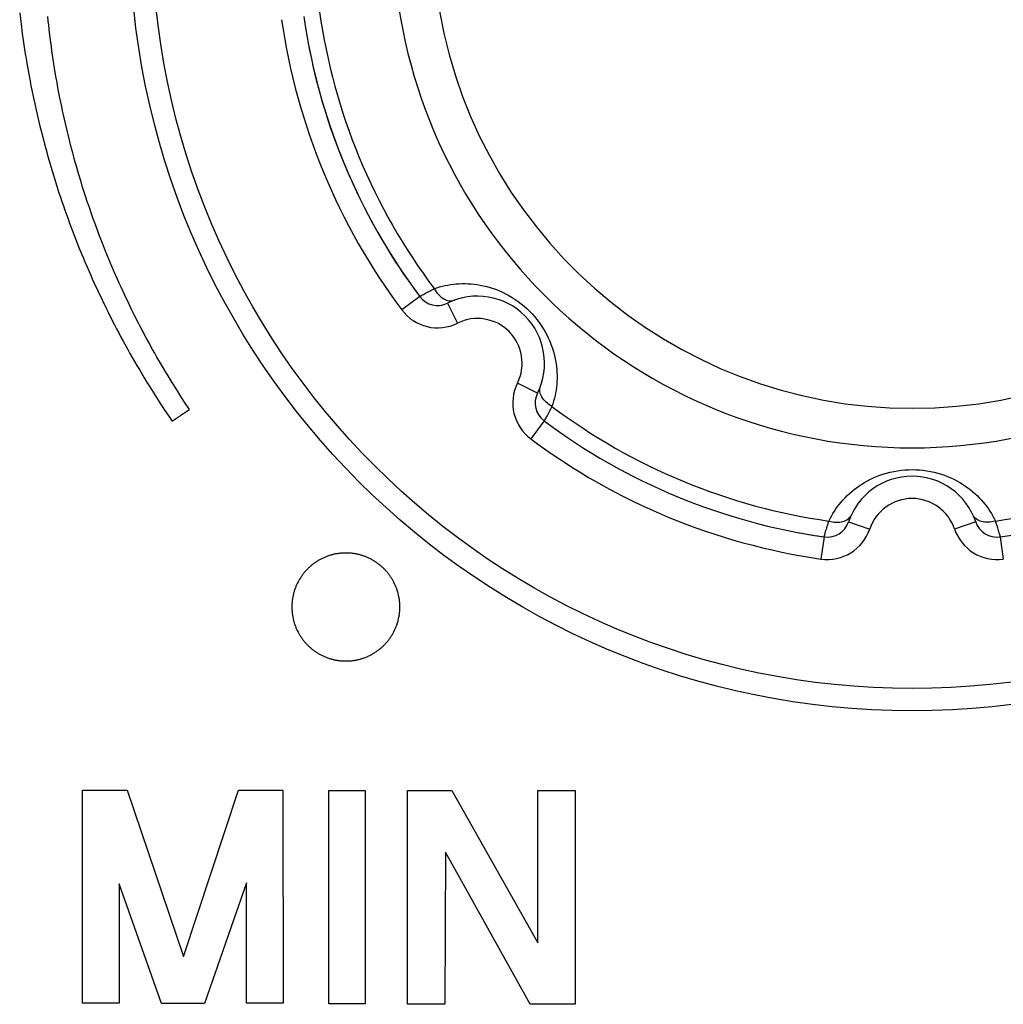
# Model space of a CAD drawing. Header units: inches. Extents: x 749 to 1245, y 24 to 374.
# Tile 57 of 145: x 885 to 894, y 244 to 253. Entities that reach past the tile are written whole.
import ezdxf

# ---------------------------------------------------------------- set-up
doc = ezdxf.new("R2010")
doc.units = ezdxf.units.IN
doc.header["$LTSCALE"] = 5
doc.header["$MEASUREMENT"] = 0
doc.layers.add('AM_0', color=7, linetype='CONTINUOUS', lineweight=30)

msp = doc.modelspace()

# ---------------------------------------------------------------- linework, layer by layer
at = {"layer": 'AM_0', "color": 7, "linetype": 'Continuous'}
for p, q in [((885.102, 252.6456), (885.1117, 252.5632)), ((885.3575, 252.5741), (885.3535, 252.6129)), ((885.1117, 252.5632), (885.1169, 252.5221)), ((885.1169, 252.5221), (885.1223, 252.481)), ((885.3617, 252.5353), (885.3575, 252.5741)), ((885.366, 252.4966), (885.3617, 252.5353)), ((885.3753, 252.4193), (885.366, 252.4966)), ((885.1223, 252.481), (885.1279, 252.4399)), ((885.1279, 252.4399), (885.1337, 252.3989)), ((885.3854, 252.3422), (885.3753, 252.4193)), ((885.1337, 252.3989), (885.1397, 252.358)), ((885.1397, 252.358), (885.1459, 252.3171)), ((885.1459, 252.3171), (885.1523, 252.2762)), ((885.3907, 252.3036), (885.3854, 252.3422)), ((885.1523, 252.2762), (885.1589, 252.2354)), ((885.1589, 252.2354), (885.1657, 252.1946)), ((885.402, 252.2267), (885.3907, 252.3036)), ((885.1657, 252.1946), (885.18, 252.1132)), ((885.4079, 252.1883), (885.402, 252.2267)), ((885.414, 252.15), (885.4079, 252.1883)), ((885.4267, 252.0734), (885.414, 252.15)), ((885.18, 252.1132), (885.1951, 252.032)), ((885.4334, 252.0351), (885.4267, 252.0734)), ((885.1951, 252.032), (885.203, 251.9914)), ((885.203, 251.9914), (885.2111, 251.9509)), ((885.4473, 251.9588), (885.4334, 252.0351)), ((885.2111, 251.9509), (885.2278, 251.8701)), ((885.462, 251.8827), (885.4473, 251.9588)), ((885.4775, 251.8067), (885.462, 251.8827)), ((885.2278, 251.8701), (885.2365, 251.8298)), ((885.2365, 251.8298), (885.2454, 251.7895)), ((885.2454, 251.7895), (885.2545, 251.7493)), ((885.4855, 251.7688), (885.4775, 251.8067)), ((885.2545, 251.7493), (885.2734, 251.669)), ((885.4937, 251.7309), (885.4855, 251.7688)), ((885.5021, 251.6931), (885.4937, 251.7309)), ((885.2734, 251.669), (885.2831, 251.6289)), ((885.2831, 251.6289), (885.293, 251.5889)), ((885.5107, 251.6553), (885.5021, 251.6931)), ((885.5284, 251.5799), (885.5107, 251.6553)), ((885.293, 251.5889), (885.3135, 251.509)), ((885.5469, 251.5047), (885.5284, 251.5799)), ((885.3135, 251.509), (885.324, 251.4692)), ((885.324, 251.4692), (885.3348, 251.4294)), ((885.5662, 251.4297), (885.5469, 251.5047)), ((885.3348, 251.4294), (885.3569, 251.3499)), ((885.3569, 251.3499), (885.3798, 251.2708)), ((885.5761, 251.3923), (885.5662, 251.4297)), ((885.5862, 251.3549), (885.5761, 251.3923)), ((885.5965, 251.3176), (885.5862, 251.3549)), ((885.3798, 251.2708), (885.3916, 251.2313)), ((885.607, 251.2803), (885.5965, 251.3176)), ((885.6285, 251.2059), (885.607, 251.2803)), ((885.3916, 251.2313), (885.4036, 251.1918)), ((885.4036, 251.1918), (885.4158, 251.1524)), ((885.6508, 251.1318), (885.6285, 251.2059)), ((885.4158, 251.1524), (885.4407, 251.0739)), ((885.6622, 251.0948), (885.6508, 251.1318)), ((885.6857, 251.021), (885.6622, 251.0948)), ((885.4407, 251.0739), (885.4535, 251.0347)), ((885.4535, 251.0347), (885.4665, 250.9955)), ((885.4665, 250.9955), (885.4797, 250.9565)), ((885.7098, 250.9474), (885.6857, 251.021)), ((885.4797, 250.9565), (885.4931, 250.9175)), ((885.4931, 250.9175), (885.5067, 250.8785)), ((885.7222, 250.9107), (885.7098, 250.9474)), ((885.7475, 250.8375), (885.7222, 250.9107)), ((885.5067, 250.8785), (885.5345, 250.8008)), ((885.7604, 250.8009), (885.7475, 250.8375)), ((885.5345, 250.8008), (885.5487, 250.7621)), ((885.5487, 250.7621), (885.5778, 250.6848)), ((885.7736, 250.7645), (885.7604, 250.8009)), ((885.8003, 250.6917), (885.7736, 250.7645)), ((885.5778, 250.6848), (885.5926, 250.6463)), ((885.5926, 250.6463), (885.6076, 250.6078)), ((885.814, 250.6555), (885.8003, 250.6917)), ((885.8419, 250.5831), (885.814, 250.6555)), ((885.6076, 250.6078), (885.6228, 250.5694)), ((885.6228, 250.5694), (885.6382, 250.531)), ((885.8706, 250.511), (885.8419, 250.5831)), ((885.6382, 250.531), (885.6697, 250.4546)), ((885.8852, 250.475), (885.8706, 250.511)), ((885.9, 250.4391), (885.8852, 250.475)), ((885.6697, 250.4546), (885.6857, 250.4165)), ((885.6857, 250.4165), (885.7019, 250.3784)), ((885.7019, 250.3784), (885.735, 250.3025)), ((885.915, 250.4033), (885.9, 250.4391)), ((885.9455, 250.3318), (885.915, 250.4033)), ((885.735, 250.3025), (885.7518, 250.2647)), ((885.9768, 250.2606), (885.9455, 250.3318)), ((885.7518, 250.2647), (885.7688, 250.2269)), ((885.7688, 250.2269), (885.8035, 250.1516)), ((885.9927, 250.2251), (885.9768, 250.2606)), ((886.0088, 250.1897), (885.9927, 250.2251)), ((885.8035, 250.1516), (885.8389, 250.0766)), ((886.0415, 250.119), (886.0088, 250.1897)), ((886.075, 250.0486), (886.0415, 250.119)), ((885.8389, 250.0766), (885.8752, 250.0019)), ((886.1092, 249.9785), (886.075, 250.0486)), ((888.6806, 250.106), (888.5204, 249.9863)), ((888.9299, 250.0467), (889.019, 249.8676)), ((885.8752, 250.0019), (885.8936, 249.9647)), ((885.8936, 249.9647), (885.9122, 249.9275)), ((886.1266, 249.9436), (886.1092, 249.9785)), ((886.1619, 249.8739), (886.1266, 249.9436)), ((885.9122, 249.9275), (885.9501, 249.8534)), ((885.9501, 249.8534), (885.9693, 249.8165)), ((886.1798, 249.8392), (886.1619, 249.8739)), ((885.9693, 249.8165), (885.9887, 249.7797)), ((885.9887, 249.7797), (886.0083, 249.7429)), ((886.198, 249.8046), (886.1798, 249.8392)), ((886.2347, 249.7355), (886.198, 249.8046)), ((886.0083, 249.7429), (886.0281, 249.7062)), ((886.0281, 249.7062), (886.0684, 249.6331)), ((886.2534, 249.7011), (886.2347, 249.7355)), ((886.2913, 249.6325), (886.2534, 249.7011)), ((886.0684, 249.6331), (886.0888, 249.5967)), ((886.0888, 249.5967), (886.1094, 249.5604)), ((886.3105, 249.5983), (886.2913, 249.6325)), ((886.3299, 249.5642), (886.3105, 249.5983)), ((886.1094, 249.5604), (886.1302, 249.5241)), ((886.1302, 249.5241), (886.1512, 249.4879)), ((886.3692, 249.4962), (886.3299, 249.5642)), ((886.1512, 249.4879), (886.1724, 249.4518)), ((886.1724, 249.4518), (886.2153, 249.3799)), ((886.4093, 249.4286), (886.3692, 249.4962)), ((886.4296, 249.3949), (886.4093, 249.4286)), ((886.2153, 249.3799), (886.2371, 249.3441)), ((886.2371, 249.3441), (886.2591, 249.3083)), ((886.4501, 249.3613), (886.4296, 249.3949)), ((886.4916, 249.2942), (886.4501, 249.3613)), ((889.7343, 249.2423), (889.5553, 249.3313)), ((886.2591, 249.3083), (886.2813, 249.2727)), ((886.2813, 249.2727), (886.3262, 249.2016)), ((886.5126, 249.2609), (886.4916, 249.2942)), ((886.5339, 249.2276), (886.5126, 249.2609)), ((886.3262, 249.2016), (886.3719, 249.1309)), ((886.5768, 249.1612), (886.5339, 249.2276)), ((886.6205, 249.0952), (886.5768, 249.1612)), ((886.3719, 249.1309), (886.3951, 249.0957)), ((886.3951, 249.0957), (886.442, 249.0256)), ((886.5621, 249.0558), (886.5657, 249.0582)), ((886.5657, 249.0582), (886.5674, 249.0593)), ((886.5674, 249.0593), (886.5692, 249.0605)), ((886.5692, 249.0605), (886.5726, 249.0628)), ((886.5726, 249.0628), (886.576, 249.0651)), ((886.576, 249.0651), (886.5777, 249.0662)), ((886.5777, 249.0662), (886.5793, 249.0674)), ((886.5793, 249.0674), (886.5809, 249.0685)), ((886.5809, 249.0685), (886.5841, 249.0706)), ((886.5841, 249.0706), (886.5857, 249.0717)), ((886.5857, 249.0717), (886.5872, 249.0727)), ((886.5872, 249.0727), (886.5888, 249.0737)), ((886.5888, 249.0737), (886.5903, 249.0748)), ((886.5903, 249.0748), (886.5917, 249.0758)), ((886.5917, 249.0758), (886.5932, 249.0767)), ((886.5932, 249.0767), (886.5946, 249.0777)), ((886.5946, 249.0777), (886.596, 249.0786)), ((886.596, 249.0786), (886.5973, 249.0796)), ((886.5973, 249.0796), (886.5987, 249.0805)), ((886.5987, 249.0805), (886.6, 249.0813)), ((886.6, 249.0813), (886.6013, 249.0822)), ((886.6013, 249.0822), (886.6025, 249.083)), ((886.6025, 249.083), (886.6037, 249.0838)), ((886.6037, 249.0838), (886.6049, 249.0846)), ((886.6049, 249.0846), (886.606, 249.0854)), ((886.606, 249.0854), (886.6071, 249.0862)), ((886.6071, 249.0862), (886.6082, 249.0869)), ((886.6082, 249.0869), (886.6092, 249.0876)), ((886.6092, 249.0876), (886.6102, 249.0882)), ((886.6102, 249.0882), (886.6112, 249.0889)), ((886.6112, 249.0889), (886.6121, 249.0895)), ((886.6121, 249.0895), (886.6129, 249.0901)), ((886.6129, 249.0901), (886.6138, 249.0906)), ((886.6138, 249.0906), (886.6145, 249.0912)), ((886.6145, 249.0912), (886.6153, 249.0917)), ((886.6153, 249.0917), (886.616, 249.0921)), ((886.616, 249.0921), (886.6166, 249.0926)), ((886.6166, 249.0926), (886.6172, 249.093)), ((886.6172, 249.093), (886.6178, 249.0934)), ((886.6178, 249.0934), (886.6183, 249.0937)), ((886.6183, 249.0937), (886.6187, 249.094)), ((886.6187, 249.094), (886.6192, 249.0943)), ((886.6192, 249.0943), (886.6195, 249.0945)), ((886.6195, 249.0945), (886.6198, 249.0947)), ((886.6198, 249.0947), (886.6201, 249.0949)), ((886.6201, 249.0949), (886.6203, 249.095)), ((886.6203, 249.095), (886.6204, 249.0951)), ((886.6204, 249.0951), (886.6205, 249.0952)), ((886.442, 249.0256), (886.4657, 248.9907)), ((886.4657, 248.9907), (886.4658, 248.9907)), ((886.4658, 248.9907), (886.4659, 248.9907)), ((886.4659, 248.9907), (886.466, 248.9908)), ((886.466, 248.9908), (886.4662, 248.991)), ((886.4662, 248.991), (886.4664, 248.9911)), ((886.4664, 248.9911), (886.4667, 248.9913)), ((886.4667, 248.9913), (886.4671, 248.9916)), ((886.4671, 248.9916), (886.4675, 248.9919)), ((886.4675, 248.9919), (886.468, 248.9922)), ((886.468, 248.9922), (886.4685, 248.9925)), ((886.4685, 248.9925), (886.469, 248.9929)), ((886.469, 248.9929), (886.4696, 248.9933)), ((886.4696, 248.9933), (886.4703, 248.9937)), ((886.4703, 248.9937), (886.471, 248.9942)), ((886.471, 248.9942), (886.4717, 248.9947)), ((886.4717, 248.9947), (886.4725, 248.9952)), ((886.4725, 248.9952), (886.4733, 248.9958)), ((886.4733, 248.9958), (886.4742, 248.9964)), ((886.4742, 248.9964), (886.4751, 248.997)), ((886.4751, 248.997), (886.476, 248.9976)), ((886.476, 248.9976), (886.477, 248.9983)), ((886.477, 248.9983), (886.4781, 248.999)), ((886.4781, 248.999), (886.4791, 248.9997)), ((886.4791, 248.9997), (886.4802, 249.0004)), ((886.4802, 249.0004), (886.4814, 249.0012)), ((886.4814, 249.0012), (886.4825, 249.002)), ((886.4825, 249.002), (886.4838, 249.0028)), ((886.4838, 249.0028), (886.485, 249.0037)), ((886.485, 249.0037), (886.4863, 249.0045)), ((886.4863, 249.0045), (886.4876, 249.0054)), ((886.4876, 249.0054), (886.4889, 249.0063)), ((886.4889, 249.0063), (886.4903, 249.0072)), ((886.4903, 249.0072), (886.4917, 249.0082)), ((886.4917, 249.0082), (886.4931, 249.0091)), ((886.4931, 249.0091), (886.4945, 249.0101)), ((886.4945, 249.0101), (886.496, 249.0111)), ((886.496, 249.0111), (886.4975, 249.0121)), ((886.4975, 249.0121), (886.499, 249.0131)), ((886.499, 249.0131), (886.5006, 249.0142)), ((886.5006, 249.0142), (886.5021, 249.0152)), ((886.5021, 249.0152), (886.5053, 249.0174)), ((886.5053, 249.0174), (886.507, 249.0185)), ((886.507, 249.0185), (886.5086, 249.0196)), ((886.5086, 249.0196), (886.5103, 249.0207)), ((886.5103, 249.0207), (886.5119, 249.0219)), ((886.5119, 249.0219), (886.5136, 249.023)), ((886.5136, 249.023), (886.5154, 249.0242)), ((886.5154, 249.0242), (886.5171, 249.0253)), ((886.5171, 249.0253), (886.5188, 249.0265)), ((886.5188, 249.0265), (886.5206, 249.0277)), ((886.5206, 249.0277), (886.5223, 249.0289)), ((886.5223, 249.0289), (886.5259, 249.0313)), ((886.5259, 249.0313), (886.5367, 249.0386)), ((886.5367, 249.0386), (886.5386, 249.0398)), ((886.5386, 249.0398), (886.544, 249.0435)), ((886.544, 249.0435), (886.5459, 249.0448)), ((886.5459, 249.0448), (886.5513, 249.0485)), ((886.5513, 249.0485), (886.5532, 249.0497)), ((886.5532, 249.0497), (886.5604, 249.0546)), ((886.5604, 249.0546), (886.5621, 249.0558)), ((889.7937, 248.993), (889.674, 248.8328)), ((892.5174, 248.0895), (892.707, 248.0258)), ((893.655, 248.0895), (893.4654, 248.0258)), ((892.2992, 247.9552), (892.2706, 247.7572)), ((893.8733, 247.9552), (893.9019, 247.7572)), ((887.76, 247.7351), (887.754, 247.7312)), ((887.7661, 247.7389), (887.76, 247.7351)), ((887.7722, 247.7427), (887.7661, 247.7389)), ((887.7784, 247.7463), (887.7722, 247.7427)), ((887.7847, 247.7499), (887.7784, 247.7463)), ((887.791, 247.7534), (887.7847, 247.7499)), ((887.7974, 247.7567), (887.791, 247.7534)), ((887.8038, 247.76), (887.7974, 247.7567)), ((887.8103, 247.7632), (887.8038, 247.76)), ((887.8168, 247.7663), (887.8103, 247.7632)), ((887.8234, 247.7693), (887.8168, 247.7663)), ((887.8301, 247.7722), (887.8234, 247.7693)), ((887.8368, 247.775), (887.8301, 247.7722)), ((887.8435, 247.7777), (887.8368, 247.775)), ((887.8503, 247.7804), (887.8435, 247.7777)), ((887.8571, 247.7829), (887.8503, 247.7804)), ((887.864, 247.7853), (887.8571, 247.7829)), ((887.871, 247.7876), (887.864, 247.7853)), ((887.878, 247.7898), (887.871, 247.7876)), ((887.885, 247.7919), (887.878, 247.7898)), ((887.8921, 247.7939), (887.885, 247.7919)), ((887.8992, 247.7958), (887.8921, 247.7939)), ((887.9063, 247.7976), (887.8992, 247.7958)), ((887.9135, 247.7993), (887.9063, 247.7976)), ((887.9208, 247.8008), (887.9135, 247.7993)), ((887.9281, 247.8023), (887.9208, 247.8008)), ((887.9354, 247.8037), (887.9281, 247.8023)), ((887.9428, 247.8049), (887.9354, 247.8037)), ((887.9502, 247.806), (887.9428, 247.8049)), ((887.9576, 247.8071), (887.9502, 247.806)), ((887.9651, 247.808), (887.9576, 247.8071)), ((887.9726, 247.8088), (887.9651, 247.808)), ((887.9801, 247.8094), (887.9726, 247.8088)), ((887.9877, 247.81), (887.9801, 247.8094)), ((887.9953, 247.8104), (887.9877, 247.81)), ((888.0029, 247.8108), (887.9953, 247.8104)), ((888.0106, 247.811), (888.0029, 247.8108)), ((888.0183, 247.8111), (888.0106, 247.811)), ((888.026, 247.811), (888.0183, 247.8111)), ((888.0337, 247.8109), (888.026, 247.811)), ((888.0413, 247.8106), (888.0337, 247.8109)), ((888.0489, 247.8102), (888.0413, 247.8106)), ((888.0565, 247.8097), (888.0489, 247.8102)), ((888.0641, 247.8091), (888.0565, 247.8097)), ((888.0716, 247.8084), (888.0641, 247.8091)), ((888.0791, 247.8075), (888.0716, 247.8084)), ((888.0865, 247.8066), (888.0791, 247.8075)), ((888.0939, 247.8055), (888.0865, 247.8066)), ((888.1013, 247.8043), (888.0939, 247.8055)), ((888.1087, 247.803), (888.1013, 247.8043)), ((888.116, 247.8016), (888.1087, 247.803)), ((888.1232, 247.8001), (888.116, 247.8016)), ((888.1305, 247.7984), (888.1232, 247.8001)), ((888.1376, 247.7967), (888.1305, 247.7984)), ((888.1448, 247.7949), (888.1376, 247.7967)), ((888.1519, 247.7929), (888.1448, 247.7949)), ((888.1589, 247.7909), (888.1519, 247.7929)), ((888.1659, 247.7887), (888.1589, 247.7909)), ((888.1729, 247.7864), (888.1659, 247.7887)), ((888.1798, 247.7841), (888.1729, 247.7864)), ((888.1867, 247.7816), (888.1798, 247.7841)), ((888.1935, 247.7791), (888.1867, 247.7816)), ((888.2003, 247.7764), (888.1935, 247.7791)), ((888.207, 247.7736), (888.2003, 247.7764)), ((888.2137, 247.7708), (888.207, 247.7736)), ((888.2203, 247.7678), (888.2137, 247.7708)), ((888.2269, 247.7648), (888.2203, 247.7678)), ((888.2334, 247.7616), (888.2269, 247.7648)), ((888.2398, 247.7584), (888.2334, 247.7616)), ((888.2462, 247.7551), (888.2398, 247.7584)), ((888.2526, 247.7516), (888.2462, 247.7551)), ((888.2589, 247.7481), (888.2526, 247.7516)), ((888.2651, 247.7445), (888.2589, 247.7481)), ((888.2713, 247.7408), (888.2651, 247.7445)), ((888.2774, 247.737), (888.2713, 247.7408)), ((888.2834, 247.7332), (888.2774, 247.737)), ((887.662, 247.6521), (887.6572, 247.6468)), ((887.6668, 247.6574), (887.662, 247.6521)), ((887.6717, 247.6626), (887.6668, 247.6574)), ((887.6767, 247.6677), (887.6717, 247.6626)), ((887.6818, 247.6727), (887.6767, 247.6677)), ((887.6869, 247.6777), (887.6818, 247.6727)), ((887.6921, 247.6826), (887.6869, 247.6777)), ((887.6974, 247.6874), (887.6921, 247.6826)), ((887.7028, 247.6922), (887.6974, 247.6874)), ((887.7082, 247.6968), (887.7028, 247.6922)), ((887.7137, 247.7014), (887.7082, 247.6968)), ((887.7192, 247.7059), (887.7137, 247.7014)), ((887.7249, 247.7103), (887.7192, 247.7059)), ((887.7306, 247.7147), (887.7249, 247.7103)), ((887.7363, 247.7189), (887.7306, 247.7147)), ((887.7422, 247.7231), (887.7363, 247.7189)), ((887.7481, 247.7272), (887.7422, 247.7231)), ((887.754, 247.7312), (887.7481, 247.7272)), ((888.2894, 247.7292), (888.2834, 247.7332)), ((888.2953, 247.7252), (888.2894, 247.7292)), ((888.3012, 247.721), (888.2953, 247.7252)), ((888.307, 247.7168), (888.3012, 247.721)), ((888.3127, 247.7125), (888.307, 247.7168)), ((888.3184, 247.7081), (888.3127, 247.7125)), ((888.324, 247.7037), (888.3184, 247.7081)), ((888.3295, 247.6991), (888.324, 247.7037)), ((888.335, 247.6945), (888.3295, 247.6991)), ((888.3404, 247.6898), (888.335, 247.6945)), ((888.3457, 247.685), (888.3404, 247.6898)), ((888.3509, 247.6802), (888.3457, 247.685)), ((888.3561, 247.6752), (888.3509, 247.6802)), ((888.3612, 247.6702), (888.3561, 247.6752)), ((888.3662, 247.6651), (888.3612, 247.6702)), ((888.3712, 247.66), (888.3662, 247.6651)), ((888.3761, 247.6547), (888.3712, 247.66)), ((888.3809, 247.6494), (888.3761, 247.6547)), ((888.3856, 247.6441), (888.3809, 247.6494)), ((887.6027, 247.5713), (887.5957, 247.5587)), ((887.6064, 247.5775), (887.6027, 247.5713)), ((887.614, 247.5897), (887.6064, 247.5775)), ((887.618, 247.5957), (887.614, 247.5897)), ((887.622, 247.6016), (887.618, 247.5957)), ((887.6261, 247.6075), (887.622, 247.6016)), ((887.6303, 247.6133), (887.6261, 247.6075)), ((887.6346, 247.619), (887.6303, 247.6133)), ((887.6389, 247.6247), (887.6346, 247.619)), ((887.6434, 247.6303), (887.6389, 247.6247)), ((887.6479, 247.6359), (887.6434, 247.6303)), ((887.6525, 247.6414), (887.6479, 247.6359)), ((887.6572, 247.6468), (887.6525, 247.6414)), ((888.3902, 247.6386), (888.3856, 247.6441)), ((888.3948, 247.6331), (888.3902, 247.6386)), ((888.3993, 247.6275), (888.3948, 247.6331)), ((888.4037, 247.6219), (888.3993, 247.6275)), ((888.408, 247.6162), (888.4037, 247.6219)), ((888.4123, 247.6104), (888.408, 247.6162)), ((888.4205, 247.5986), (888.4123, 247.6104)), ((888.4245, 247.5927), (888.4205, 247.5986)), ((888.4284, 247.5866), (888.4245, 247.5927)), ((888.4322, 247.5805), (888.4284, 247.5866)), ((888.4359, 247.5744), (888.4322, 247.5805)), ((888.4431, 247.5619), (888.4359, 247.5744)), ((888.4499, 247.5492), (888.4431, 247.5619)), ((887.5589, 247.472), (887.5568, 247.4649)), ((887.5611, 247.4789), (887.5589, 247.472)), ((887.5659, 247.4927), (887.5611, 247.4789)), ((887.5711, 247.5064), (887.5659, 247.4927)), ((887.5738, 247.5131), (887.5711, 247.5064)), ((887.5796, 247.5264), (887.5738, 247.5131)), ((887.5826, 247.533), (887.5796, 247.5264)), ((887.5857, 247.5395), (887.5826, 247.533)), ((887.5923, 247.5524), (887.5857, 247.5395)), ((887.5957, 247.5587), (887.5923, 247.5524)), ((888.4563, 247.5362), (888.4499, 247.5492)), ((888.4594, 247.5297), (888.4563, 247.5362)), ((888.4652, 247.5164), (888.4594, 247.5297)), ((888.468, 247.5097), (888.4652, 247.5164)), ((888.4707, 247.503), (888.468, 247.5097)), ((888.4733, 247.4962), (888.4707, 247.503)), ((888.4758, 247.4893), (888.4733, 247.4962)), ((888.4782, 247.4824), (888.4758, 247.4893)), ((888.4805, 247.4755), (888.4782, 247.4824)), ((888.4847, 247.4614), (888.4805, 247.4755)), ((887.5404, 247.385), (887.5396, 247.3775)), ((887.5424, 247.3999), (887.5404, 247.385)), ((887.5448, 247.4146), (887.5424, 247.3999)), ((887.5462, 247.4219), (887.5448, 247.4146)), ((887.5477, 247.4292), (887.5462, 247.4219)), ((887.5493, 247.4364), (887.5477, 247.4292)), ((887.551, 247.4436), (887.5493, 247.4364)), ((887.5528, 247.4508), (887.551, 247.4436)), ((887.5568, 247.4649), (887.5528, 247.4508)), ((888.4867, 247.4543), (888.4847, 247.4614)), ((888.4886, 247.4472), (888.4867, 247.4543)), ((888.492, 247.4328), (888.4886, 247.4472)), ((888.495, 247.4183), (888.492, 247.4328)), ((888.4963, 247.4109), (888.495, 247.4183)), ((888.4975, 247.4036), (888.4963, 247.4109)), ((888.4986, 247.3962), (888.4975, 247.4036)), ((888.4996, 247.3887), (888.4986, 247.3962)), ((888.5005, 247.3812), (888.4996, 247.3887)), ((887.5372, 247.3395), (887.5371, 247.3318)), ((887.5371, 247.3318), (887.5371, 247.3241)), ((887.5371, 247.3241), (887.5372, 247.3164)), ((887.5378, 247.3548), (887.5372, 247.3395)), ((887.5372, 247.3164), (887.5378, 247.3011)), ((887.5383, 247.3624), (887.5378, 247.3548)), ((887.5378, 247.3011), (887.5383, 247.2935)), ((887.5389, 247.3699), (887.5383, 247.3624)), ((887.5396, 247.3775), (887.5389, 247.3699)), ((888.5019, 247.3662), (888.5005, 247.3812)), ((888.5024, 247.3586), (888.5019, 247.3662)), ((888.5019, 247.2897), (888.5024, 247.2973)), ((888.5028, 247.351), (888.5024, 247.3586)), ((888.5024, 247.2973), (888.5028, 247.3049)), ((888.5031, 247.3433), (888.5028, 247.351)), ((888.5028, 247.3049), (888.5031, 247.3126)), ((888.5033, 247.3357), (888.5031, 247.3433)), ((888.5031, 247.3126), (888.5033, 247.3203)), ((888.5034, 247.328), (888.5033, 247.3357)), ((888.5033, 247.3203), (888.5034, 247.328)), ((887.5383, 247.2935), (887.5389, 247.286)), ((887.5389, 247.286), (887.5396, 247.2784)), ((887.5396, 247.2784), (887.5404, 247.2709)), ((887.5404, 247.2709), (887.5424, 247.2561)), ((887.5424, 247.2561), (887.5448, 247.2413)), ((887.5448, 247.2413), (887.5462, 247.234)), ((887.5462, 247.234), (887.5477, 247.2267)), ((887.5477, 247.2267), (887.5493, 247.2195)), ((887.5493, 247.2195), (887.551, 247.2123)), ((887.551, 247.2123), (887.5528, 247.2051)), ((888.4867, 247.2016), (888.4886, 247.2087)), ((888.4886, 247.2087), (888.492, 247.2231)), ((888.492, 247.2231), (888.495, 247.2376)), ((888.495, 247.2376), (888.4963, 247.245)), ((888.4963, 247.245), (888.4975, 247.2524)), ((888.4975, 247.2524), (888.4986, 247.2598)), ((888.4986, 247.2598), (888.4996, 247.2672)), ((888.4996, 247.2672), (888.5005, 247.2747)), ((888.5005, 247.2747), (888.5019, 247.2897)), ((887.5528, 247.2051), (887.5568, 247.191)), ((887.5568, 247.191), (887.5589, 247.1839)), ((887.5589, 247.1839), (887.5611, 247.177)), ((887.5611, 247.177), (887.5659, 247.1632)), ((887.5659, 247.1632), (887.5711, 247.1495)), ((887.5711, 247.1495), (887.5738, 247.1428)), ((887.5738, 247.1428), (887.5796, 247.1295)), ((887.5796, 247.1295), (887.5826, 247.1229)), ((887.5826, 247.1229), (887.5857, 247.1164)), ((888.4499, 247.1067), (888.4563, 247.1197)), ((888.4563, 247.1197), (888.4594, 247.1262)), ((888.4594, 247.1262), (888.4652, 247.1395)), ((888.4652, 247.1395), (888.468, 247.1462)), ((888.468, 247.1462), (888.4707, 247.1529)), ((888.4707, 247.1529), (888.4733, 247.1597)), ((888.4733, 247.1597), (888.4758, 247.1666)), ((888.4758, 247.1666), (888.4782, 247.1735)), ((888.4782, 247.1735), (888.4805, 247.1805)), ((888.4805, 247.1805), (888.4847, 247.1945)), ((888.4847, 247.1945), (888.4867, 247.2016)), ((887.5857, 247.1164), (887.5923, 247.1035)), ((887.5923, 247.1035), (887.5957, 247.0972)), ((887.5957, 247.0972), (887.6027, 247.0846)), ((887.6027, 247.0846), (887.6064, 247.0784)), ((887.6064, 247.0784), (887.6102, 247.0723)), ((887.6102, 247.0723), (887.614, 247.0662)), ((887.614, 247.0662), (887.618, 247.0602)), ((887.618, 247.0602), (887.622, 247.0543)), ((887.622, 247.0543), (887.6261, 247.0484)), ((887.6261, 247.0484), (887.6303, 247.0426)), ((887.6303, 247.0426), (887.6346, 247.0369)), ((887.6346, 247.0369), (887.6389, 247.0312)), ((887.6389, 247.0312), (887.6434, 247.0256)), ((888.3993, 247.0284), (888.4037, 247.034)), ((888.4037, 247.034), (888.408, 247.0397)), ((888.408, 247.0397), (888.4123, 247.0455)), ((888.4123, 247.0455), (888.4164, 247.0513)), ((888.4164, 247.0513), (888.4205, 247.0573)), ((888.4205, 247.0573), (888.4245, 247.0632)), ((888.4245, 247.0632), (888.4284, 247.0693)), ((888.4284, 247.0693), (888.4322, 247.0754)), ((888.4322, 247.0754), (888.4359, 247.0815)), ((888.4359, 247.0815), (888.4431, 247.094)), ((888.4431, 247.094), (888.4499, 247.1067)), ((887.6434, 247.0256), (887.6479, 247.02)), ((887.6479, 247.02), (887.6525, 247.0145)), ((887.6525, 247.0145), (887.6572, 247.0091)), ((887.6572, 247.0091), (887.662, 247.0038)), ((887.662, 247.0038), (887.6668, 246.9985)), ((887.6668, 246.9985), (887.6717, 246.9933)), ((887.6717, 246.9933), (887.6767, 246.9882)), ((887.6767, 246.9882), (887.6818, 246.9832)), ((887.6818, 246.9832), (887.6869, 246.9782)), ((887.6869, 246.9782), (887.6921, 246.9733)), ((887.6921, 246.9733), (887.6974, 246.9685)), ((887.6974, 246.9685), (887.7028, 246.9637)), ((887.7028, 246.9637), (887.7082, 246.9591)), ((887.7082, 246.9591), (887.7137, 246.9545)), ((887.7137, 246.9545), (887.7192, 246.95)), ((887.7192, 246.95), (887.7249, 246.9456)), ((887.7249, 246.9456), (887.7306, 246.9412)), ((888.307, 246.9391), (888.3127, 246.9434)), ((888.3127, 246.9434), (888.3184, 246.9478)), ((888.3184, 246.9478), (888.324, 246.9522)), ((888.324, 246.9522), (888.3295, 246.9568)), ((888.3295, 246.9568), (888.335, 246.9614)), ((888.335, 246.9614), (888.3404, 246.9661)), ((888.3404, 246.9661), (888.3457, 246.9709)), ((888.3457, 246.9709), (888.3509, 246.9757)), ((888.3509, 246.9757), (888.3561, 246.9807)), ((888.3561, 246.9807), (888.3612, 246.9857)), ((888.3612, 246.9857), (888.3662, 246.9908)), ((888.3662, 246.9908), (888.3712, 246.9959)), ((888.3712, 246.9959), (888.3761, 247.0012)), ((888.3761, 247.0012), (888.3809, 247.0065)), ((888.3809, 247.0065), (888.3856, 247.0118)), ((888.3856, 247.0118), (888.3902, 247.0173)), ((888.3902, 247.0173), (888.3948, 247.0228)), ((888.3948, 247.0228), (888.3993, 247.0284)), ((887.7306, 246.9412), (887.7363, 246.937)), ((887.7363, 246.937), (887.7422, 246.9328)), ((887.7422, 246.9328), (887.7481, 246.9287)), ((887.7481, 246.9287), (887.754, 246.9247)), ((887.754, 246.9247), (887.76, 246.9208)), ((887.76, 246.9208), (887.7661, 246.917)), ((887.7661, 246.917), (887.7722, 246.9132)), ((887.7722, 246.9132), (887.7784, 246.9096)), ((887.7784, 246.9096), (887.7847, 246.906)), ((887.7847, 246.906), (887.791, 246.9025)), ((887.791, 246.9025), (887.7974, 246.8992)), ((887.7974, 246.8992), (887.8038, 246.8959)), ((887.8038, 246.8959), (887.8103, 246.8927)), ((887.8103, 246.8927), (887.8168, 246.8896)), ((887.8168, 246.8896), (887.8234, 246.8866)), ((887.8234, 246.8866), (887.8301, 246.8837)), ((887.8301, 246.8837), (887.8368, 246.8809)), ((887.8368, 246.8809), (887.8435, 246.8781)), ((887.8435, 246.8781), (887.8503, 246.8755)), ((887.8503, 246.8755), (887.8571, 246.873)), ((887.8571, 246.873), (887.864, 246.8706)), ((887.864, 246.8706), (887.871, 246.8683)), ((887.871, 246.8683), (887.878, 246.8661)), ((887.878, 246.8661), (887.885, 246.864)), ((887.885, 246.864), (887.8921, 246.862)), ((887.8921, 246.862), (887.8992, 246.8601)), ((887.8992, 246.8601), (887.9063, 246.8583)), ((887.9063, 246.8583), (887.9135, 246.8566)), ((887.9135, 246.8566), (887.9208, 246.8551)), ((887.9208, 246.8551), (887.9281, 246.8536)), ((888.1087, 246.8529), (888.116, 246.8543)), ((888.116, 246.8543), (888.1232, 246.8558)), ((888.1232, 246.8558), (888.1305, 246.8575)), ((888.1305, 246.8575), (888.1376, 246.8592)), ((888.1376, 246.8592), (888.1448, 246.861)), ((888.1448, 246.861), (888.1519, 246.863)), ((888.1519, 246.863), (888.1589, 246.865)), ((888.1589, 246.865), (888.1659, 246.8672)), ((888.1659, 246.8672), (888.1729, 246.8694)), ((888.1729, 246.8694), (888.1798, 246.8718)), ((888.1798, 246.8718), (888.1867, 246.8743)), ((888.1867, 246.8743), (888.1935, 246.8768)), ((888.1935, 246.8768), (888.2003, 246.8795)), ((888.2003, 246.8795), (888.207, 246.8822)), ((888.207, 246.8822), (888.2137, 246.8851)), ((888.2137, 246.8851), (888.2203, 246.8881)), ((888.2203, 246.8881), (888.2269, 246.8911)), ((888.2269, 246.8911), (888.2334, 246.8943)), ((888.2334, 246.8943), (888.2398, 246.8975)), ((888.2398, 246.8975), (888.2462, 246.9008)), ((888.2462, 246.9008), (888.2526, 246.9043)), ((888.2526, 246.9043), (888.2589, 246.9078)), ((888.2589, 246.9078), (888.2651, 246.9114)), ((888.2651, 246.9114), (888.2713, 246.9151)), ((888.2713, 246.9151), (888.2774, 246.9189)), ((888.2774, 246.9189), (888.2834, 246.9227)), ((888.2834, 246.9227), (888.2894, 246.9267)), ((888.2894, 246.9267), (888.2953, 246.9307)), ((888.2953, 246.9307), (888.3012, 246.9349)), ((888.3012, 246.9349), (888.307, 246.9391)), ((887.9281, 246.8536), (887.9354, 246.8522)), ((887.9354, 246.8522), (887.9428, 246.851)), ((887.9428, 246.851), (887.9502, 246.8499)), ((887.9502, 246.8499), (887.9576, 246.8488)), ((887.9576, 246.8488), (887.9651, 246.8479)), ((887.9651, 246.8479), (887.9726, 246.8471)), ((887.9726, 246.8471), (887.9801, 246.8465)), ((887.9801, 246.8465), (887.9877, 246.8459)), ((887.9877, 246.8459), (887.9953, 246.8454)), ((887.9953, 246.8454), (888.0029, 246.8451)), ((888.0029, 246.8451), (888.0106, 246.8449)), ((888.0106, 246.8449), (888.0183, 246.8448)), ((888.0183, 246.8448), (888.026, 246.8448)), ((888.026, 246.8448), (888.0337, 246.845)), ((888.0337, 246.845), (888.0413, 246.8453)), ((888.0413, 246.8453), (888.0489, 246.8457)), ((888.0489, 246.8457), (888.0565, 246.8462)), ((888.0565, 246.8462), (888.0641, 246.8468)), ((888.0641, 246.8468), (888.0716, 246.8475)), ((888.0716, 246.8475), (888.0791, 246.8484)), ((888.0791, 246.8484), (888.0865, 246.8493)), ((888.0865, 246.8493), (888.0939, 246.8504)), ((888.0939, 246.8504), (888.1013, 246.8516)), ((888.1013, 246.8516), (888.1087, 246.8529)), ((885.6646, 245.6882), (886.0631, 245.6882)), ((885.6646, 243.7832), (885.6646, 245.6882)), ((886.0631, 245.6882), (886.5662, 244.2021)), ((886.5662, 244.2021), (887.059, 245.6882)), ((887.059, 245.6882), (887.4575, 245.6882)), ((887.4575, 245.6882), (887.46, 243.7832)), ((887.8668, 245.6856), (888.1917, 245.6856)), ((887.8668, 243.778), (887.8668, 245.6856)), ((888.1917, 245.6856), (888.1917, 243.778)), ((888.5704, 245.6856), (888.9689, 245.6856)), ((888.5704, 243.773), (888.5704, 245.6856)), ((888.9689, 245.6856), (889.7387, 244.3241)), ((889.7387, 245.6856), (890.0715, 245.6856)), ((889.7387, 244.3241), (889.7387, 245.6856)), ((890.0715, 245.6856), (890.0715, 243.773)), ((888.9106, 245.1344), (888.9057, 243.773)), ((889.6676, 243.773), (888.9106, 245.1344)), ((886.3706, 243.7806), (885.992, 244.8524)), ((885.992, 244.8524), (885.992, 243.7832)), ((887.1325, 244.8601), (886.7539, 243.7806)), ((887.1325, 243.7832), (887.1325, 244.8601)), ((885.992, 243.7832), (885.6646, 243.7832)), ((886.7539, 243.7806), (886.3706, 243.7806)), ((887.46, 243.7832), (887.1325, 243.7832)), ((888.1917, 243.778), (887.8668, 243.778)), ((888.9057, 243.773), (888.5704, 243.773)), ((890.0715, 243.773), (889.6676, 243.773))]:
    msp.add_line(p, q, dxfattribs=at)
for radius in [7, 6.8]:
    msp.add_circle((893.0862, 253.3986), radius, dxfattribs=at)
for centre, radius, start, end in [((893.0862, 253.3986), 4.6464, 104.46382, 75.53618), ((893.0862, 253.3986), 4.2929, 104.46382, 75.53618), ((893.0862, 253.3986), 5.7, 188.2272, 216.7728), ((893.0862, 253.3986), 5.5, 188.2272, 216.7728), ((893.0862, 253.3986), 5.3536, 187.99402, 217.00598), ((893.0862, 253.3986), 5.5, 190.606, 216.7728), ((888.8408, 250.2258), 0.2, 216.77313, 296.44618), ((888.8408, 250.2258), 0.2, 216.7728, 296.447), ((889.1971, 249.5095), 0.6, 333.553, 116.447), ((889.1971, 249.5095), 0.6, 333.553, 116.447), ((888.8408, 250.2258), 0.4, 216.7728, 296.447), ((889.1971, 249.5095), 0.4, 333.553, 116.447), ((889.9134, 249.1532), 0.4, 153.553, 233.2272), ((889.9134, 249.1532), 0.2, 153.553, 233.2272), ((889.9134, 249.1532), 0.2, 153.553, 233.2272), ((893.0862, 253.3986), 5.3536, 232.99402, 262.00598), ((893.0862, 253.3986), 5.3536, 277.99402, 307.00598), ((893.0862, 253.3986), 5.5, 233.2272, 261.7728), ((893.0862, 253.3986), 5.5, 278.2272, 306.7728), ((893.0862, 253.3986), 5.5, 278.2272, 306.7728), ((893.0862, 253.3986), 5.7, 233.2272, 261.7728), ((893.0862, 247.8986), 0.6, 18.553, 161.447), ((893.0862, 247.8986), 0.6, 18.553, 161.447), ((893.0862, 247.8986), 0.4, 18.553, 161.447), ((892.3278, 248.1531), 0.2, 261.77313, 341.44618), ((892.3278, 248.1531), 0.2, 261.7728, 341.447), ((893.8447, 248.1531), 0.2, 198.553, 278.2272), ((893.8447, 248.1531), 0.2, 198.553, 278.2272), ((892.3278, 248.1531), 0.4, 261.7728, 341.447), ((893.8447, 248.1531), 0.4, 198.553, 278.2272), ((893.0862, 253.3986), 5.5, 259.394, 261.7728)]:
    msp.add_arc(centre, radius, start, end, dxfattribs=at)
for points, knots in [([(888.811, 250.1763), (888.8739, 250.1986), (889.0112, 250.2283), (889.2322, 250.2172), (889.4624, 250.1383), (889.6726, 249.9849), (889.8259, 249.7748), (889.9048, 249.5445), (889.9159, 249.3235), (889.8862, 249.1863), (889.8639, 249.1234)], [0, 0, 0, 0, 0.10878, 0.226101, 0.356596, 0.5, 0.643405, 0.773899, 0.89122, 1, 1, 1, 1]), ([(888.6806, 250.106), (888.6807, 250.1062), (888.6817, 250.1064), (888.683, 250.1076), (888.6858, 250.109), (888.6894, 250.1111), (888.6941, 250.1138), (888.7024, 250.1186), (888.7153, 250.1259), (888.7338, 250.1362), (888.7562, 250.1483), (888.7824, 250.1619), (888.8011, 250.1714), (888.811, 250.1763)], [0, 0, 0, 0, 0.004122, 0.016449, 0.036946, 0.065577, 0.102295, 0.146993, 0.259845, 0.403097, 0.57541, 0.775181, 1, 1, 1, 1]), ([(888.811, 250.1763), (888.8213, 250.1571), (888.8454, 250.1225), (888.8915, 250.0841), (888.9426, 250.0649), (888.9774, 250.068), (888.9923, 250.0734)], [0, 0, 0, 0, 0.290162, 0.554935, 0.788658, 1, 1, 1, 1]), ([(889.8639, 249.1234), (889.8448, 249.1337), (889.8102, 249.1578), (889.7718, 249.2039), (889.7525, 249.2549), (889.7557, 249.2897), (889.7611, 249.3046)], [0, 0, 0, 0, 0.290162, 0.554936, 0.78866, 1, 1, 1, 1]), ([(889.8639, 249.1234), (889.859, 249.1134), (889.8496, 249.0947), (889.8359, 249.0686), (889.8238, 249.0462), (889.8136, 249.0277), (889.8063, 249.0148), (889.8015, 249.0064), (889.7988, 249.0017), (889.7966, 248.9981), (889.7952, 248.9953), (889.7941, 248.9941), (889.7939, 248.993), (889.7937, 248.993)], [0, 0, 0, 0, 0.224819, 0.424591, 0.596905, 0.740157, 0.853008, 0.897705, 0.934423, 0.963055, 0.983551, 0.995878, 1, 1, 1, 1]), ([(892.3417, 248.097), (892.3704, 248.1573), (892.4465, 248.2753), (892.6106, 248.4238), (892.8292, 248.5308), (893.0862, 248.5709), (893.3433, 248.5308), (893.5619, 248.4238), (893.726, 248.2753), (893.8021, 248.1573), (893.8307, 248.097)], [0, 0, 0, 0, 0.108781, 0.226103, 0.356599, 0.500001, 0.643403, 0.773898, 0.891219, 1, 1, 1, 1]), ([(892.2992, 247.9552), (892.2991, 247.9554), (892.2997, 247.9562), (892.2998, 247.9579), (892.3007, 247.9609), (892.3017, 247.965), (892.3032, 247.9702), (892.3057, 247.9795), (892.3097, 247.9938), (892.3155, 248.0141), (892.3228, 248.0385), (892.3316, 248.0666), (892.3382, 248.0865), (892.3417, 248.097)], [0, 0, 0, 0, 0.004122, 0.016449, 0.036946, 0.065577, 0.102295, 0.146993, 0.259845, 0.403097, 0.57541, 0.775181, 1, 1, 1, 1]), ([(892.3417, 248.097), (892.3626, 248.0908), (892.404, 248.0834), (892.4638, 248.0888), (892.5135, 248.1113), (892.5359, 248.1381), (892.5426, 248.1525)], [0, 0, 0, 0, 0.290162, 0.554935, 0.788658, 1, 1, 1, 1]), ([(893.8307, 248.0971), (893.8099, 248.0908), (893.7684, 248.0834), (893.7087, 248.0888), (893.6589, 248.1113), (893.6366, 248.1381), (893.6299, 248.1525)], [0, 0, 0, 0, 0.290162, 0.554936, 0.78866, 1, 1, 1, 1]), ([(893.8307, 248.097), (893.8343, 248.0865), (893.8409, 248.0666), (893.8497, 248.0385), (893.857, 248.0141), (893.8628, 247.9938), (893.8668, 247.9795), (893.8693, 247.9702), (893.8707, 247.965), (893.8717, 247.9609), (893.8727, 247.9579), (893.8728, 247.9562), (893.8734, 247.9554), (893.8733, 247.9552)], [0, 0, 0, 0, 0.224819, 0.424591, 0.596905, 0.740157, 0.853008, 0.897705, 0.934423, 0.963055, 0.983551, 0.995878, 1, 1, 1, 1])]:
    msp.add_open_spline(points, degree=3, knots=knots, dxfattribs=at)

doc.saveas('drawing.dxf')
